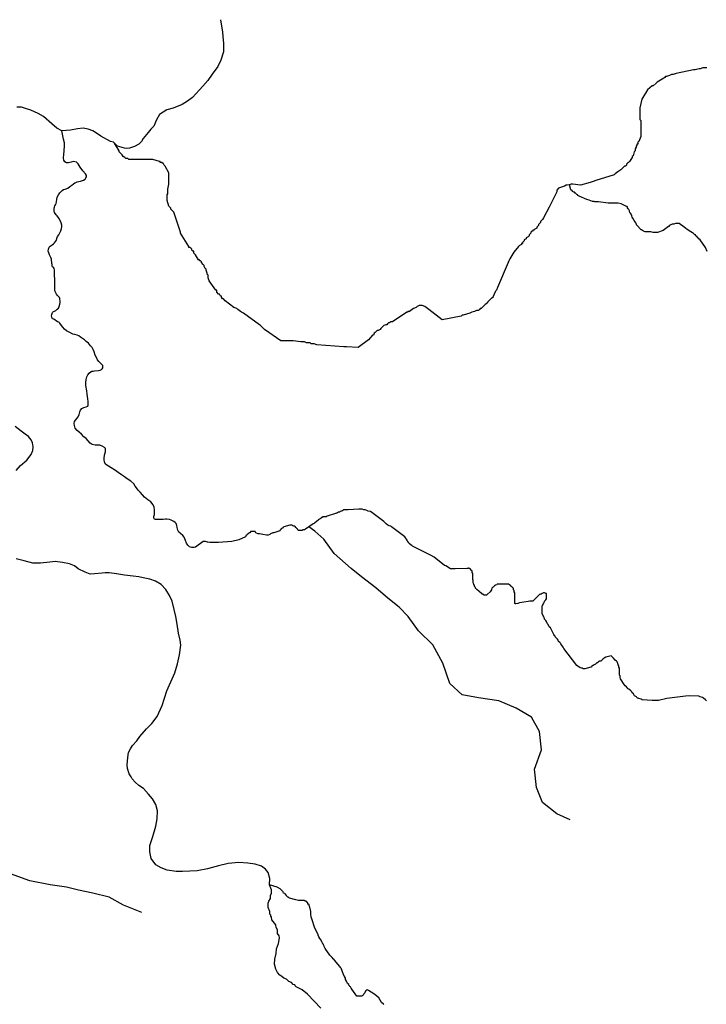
# Model space of a CAD drawing. Header units: metres. Extents: x 1073637 to 1099587, y 1563246 to 1581355.
# Tile 4 of 22: x 1080543 to 1083222, y 1569932 to 1573774. Entities that reach past the tile are written whole.
import ezdxf

# ---------------------------------------------------------------- set-up
doc = ezdxf.new("R2010")
doc.units = ezdxf.units.M
doc.layers.add('C-HYDR-CTCH-FPTH', color=4, linetype='Continuous')

msp = doc.modelspace()

# ---------------------------------------------------------------- linework, layer by layer
at = {"layer": 'C-HYDR-CTCH-FPTH'}
for points in [[(1081326.7758, 1573773.5635), (1081334.3958, 1573725.3034), (1081336.0891, 1573707.5234), (1081338.6291, 1573681.2767), (1081338.6291, 1573648.2566), (1081327.6225, 1573615.2365), (1081316.6158, 1573591.5298), (1081294.6024, 1573561.0498), (1081276.8224, 1573536.4964), (1081258.1956, 1573513.6363), (1081216.7089, 1573470.4562), (1081198.0822, 1573455.2162), (1081176.9155, 1573442.5162), (1081142.2021, 1573428.9695), (1081116.802, 1573421.3495), (1081088.0153, 1573403.5694), (1081077.0086, 1573382.4027), (1081066.8486, 1573358.696), (1081054.9952, 1573346.8427), (1081043.9886, 1573333.296), (1081024.5152, 1573309.5893), (1081017.7418, 1573297.7359), (1081007.5818, 1573287.5759), (1080990.6484, 1573279.1092), (1080972.0217, 1573272.3358), (1080961.0998, 1573270.8965), (1080952.2732, 1573272.0607), (1080924.852, 1573280.5317), (1080912.5862, 1573291.712)], [(1083223.224, 1573585.8107), (1083212.0446, 1573585.8109), (1083208.3182, 1573585.8109), (1083197.139, 1573582.0847), (1083193.4124, 1573582.0847), (1083178.5068, 1573578.3585), (1083171.0538, 1573578.3586), (1083103.9777, 1573563.4537), (1083092.7984, 1573559.7275), (1083085.3455, 1573559.7276), (1083077.8926, 1573556.0013), (1083066.7132, 1573552.2749), (1083062.9868, 1573552.2749), (1083059.2603, 1573548.5486), (1083055.5339, 1573544.8222), (1083036.9014, 1573533.6431), (1083029.4486, 1573529.9168), (1083025.7221, 1573526.1905), (1083014.5426, 1573515.0113), (1083010.8162, 1573515.0113), (1082992.1838, 1573500.1058), (1082969.8247, 1573462.8418), (1082962.3713, 1573429.3039), (1082962.3711, 1573418.1247), (1082962.3711, 1573414.3981), (1082962.371, 1573410.6717), (1082962.3707, 1573384.5868), (1082966.097, 1573380.8603), (1082966.0969, 1573369.6809), (1082966.0962, 1573317.5108), (1082958.6431, 1573298.8787), (1082954.9166, 1573295.1524), (1082954.9166, 1573291.4259), (1082954.9165, 1573287.6994), (1082951.1901, 1573287.6995), (1082951.1901, 1573283.9731), (1082947.4635, 1573280.2467), (1082947.4634, 1573276.5203), (1082943.7369, 1573269.0674), (1082943.7368, 1573261.6146), (1082940.0104, 1573257.8883), (1082936.2838, 1573242.9825), (1082932.5573, 1573239.2562), (1082932.5573, 1573235.5296), (1082921.3777, 1573220.624), (1082917.6512, 1573216.8977), (1082913.9246, 1573213.1713), (1082910.1982, 1573209.4449), (1082910.1981, 1573205.7185), (1082906.4716, 1573201.992), (1082902.7452, 1573201.9921), (1082899.0188, 1573198.2658), (1082887.8393, 1573187.0867), (1082876.6598, 1573179.6339), (1082865.4805, 1573172.1812), (1082861.754, 1573168.4547), (1082790.9513, 1573146.0971), (1082779.772, 1573142.3708), (1082768.5926, 1573138.6446), (1082731.3281, 1573127.4657), (1082701.5167, 1573131.1926), (1082694.0638, 1573131.1927), (1082687.1188, 1573129.4566)], [(1080707.4374, 1573339.5833), (1080687.7523, 1573349.7434), (1080668.7023, 1573367.8409), (1080636.3172, 1573396.416), (1080615.6797, 1573407.5285), (1080586.1521, 1573420.2285), (1080565.1971, 1573426.5785), (1080550.5921, 1573432.2935), (1080532.4945, 1573432.2935)], [(1083222.3636, 1571115.2247), (1083217.8035, 1571119.7849), (1083210.9634, 1571126.6252), (1083208.6832, 1571128.9054), (1083206.4032, 1571128.9054), (1083197.2829, 1571131.1856), (1083192.7227, 1571133.4658), (1083156.2412, 1571135.7463), (1083140.2805, 1571133.4666), (1083067.3174, 1571124.3472), (1083035.396, 1571117.5073), (1083028.5557, 1571117.5073), (1083023.9955, 1571117.5074), (1083017.1553, 1571117.5075), (1083014.8751, 1571117.5075), (1083010.3149, 1571117.5076), (1082971.5534, 1571119.7883), (1082966.9932, 1571122.0684), (1082957.8729, 1571124.3487), (1082955.5929, 1571126.6287), (1082953.3127, 1571126.6288), (1082951.0328, 1571128.9089), (1082948.7526, 1571131.189), (1082941.9125, 1571135.7493), (1082937.3524, 1571142.5897), (1082932.7922, 1571147.1499), (1082930.5121, 1571151.7102), (1082928.2321, 1571153.9902), (1082925.952, 1571156.2704), (1082919.1119, 1571160.8307), (1082916.8317, 1571163.1108), (1082909.9916, 1571169.9512), (1082905.4315, 1571174.5114), (1082900.8714, 1571179.0717), (1082887.1911, 1571201.8728), (1082884.911, 1571206.4329), (1082884.911, 1571208.7131), (1082884.9111, 1571213.2733), (1082882.6311, 1571215.5533), (1082882.6311, 1571220.1135), (1082882.6312, 1571224.6737), (1082882.6312, 1571226.9539), (1082882.6313, 1571229.2339), (1082882.6313, 1571233.7941), (1082882.6314, 1571236.0743), (1082882.6314, 1571240.6344), (1082882.6314, 1571242.9145), (1082880.3514, 1571247.4747), (1082880.3514, 1571252.0349), (1082878.0714, 1571256.5951), (1082875.7914, 1571265.7155), (1082873.5114, 1571267.9957), (1082871.2313, 1571270.2758), (1082866.6711, 1571274.836), (1082859.831, 1571281.6765), (1082850.7108, 1571290.7969), (1082830.1898, 1571286.2371), (1082823.3495, 1571281.6769), (1082818.7893, 1571279.3969), (1082814.2291, 1571274.8367), (1082809.6688, 1571270.2766), (1082805.1086, 1571270.2766), (1082800.5484, 1571267.9967), (1082798.2682, 1571265.7166), (1082791.4279, 1571261.1565), (1082789.1477, 1571258.8765), (1082784.5875, 1571256.5964), (1082780.0274, 1571254.3164), (1082777.7472, 1571252.0363), (1082775.4672, 1571252.0363), (1082773.1869, 1571247.4761), (1082770.9069, 1571247.4762), (1082748.1059, 1571240.6363), (1082745.8258, 1571240.6363), (1082743.5457, 1571240.6363), (1082741.2655, 1571240.6364), (1082736.7054, 1571242.9164), (1082734.4254, 1571242.9165), (1082729.8652, 1571245.1967), (1082716.1848, 1571254.3173), (1082666.0236, 1571320.4406), (1082663.7435, 1571325.0009), (1082656.9034, 1571334.1213), (1082654.6233, 1571338.6815), (1082652.3433, 1571340.9617), (1082650.0632, 1571343.2418), (1082645.503, 1571347.8021), (1082643.223, 1571352.3623), (1082640.943, 1571356.9225), (1082638.663, 1571359.2027), (1082631.8227, 1571366.043), (1082631.8227, 1571368.3232), (1082629.5427, 1571370.6032), (1082627.2626, 1571375.1634), (1082613.5824, 1571400.2446), (1082609.0223, 1571404.8048), (1082604.4624, 1571413.9253), (1082602.1822, 1571416.2055), (1082599.9023, 1571423.0457), (1082595.3422, 1571429.8861), (1082590.7821, 1571434.4464), (1082590.7821, 1571439.0066), (1082588.502, 1571439.0066), (1082588.502, 1571441.2867), (1082586.222, 1571445.8469), (1082583.942, 1571450.4071), (1082581.662, 1571457.2475), (1082581.662, 1571461.8077), (1082581.6622, 1571468.6479), (1082581.6622, 1571473.2081), (1082581.6622, 1571475.4882), (1082581.6623, 1571480.0484), (1082581.6623, 1571482.3284), (1082581.6624, 1571484.6086), (1082581.6624, 1571486.8886), (1082583.9425, 1571489.1687), (1082583.9425, 1571491.4488), (1082586.2227, 1571493.7289), (1082586.2227, 1571498.2891), (1082588.5028, 1571498.2891), (1082590.783, 1571502.8492), (1082590.783, 1571505.1293), (1082593.0631, 1571507.4094), (1082595.3433, 1571509.6894), (1082597.6234, 1571514.2495), (1082597.6234, 1571516.5297), (1082597.6234, 1571518.8097), (1082597.6235, 1571521.0899), (1082597.6236, 1571527.9301), (1082597.6236, 1571532.4903), (1082597.6236, 1571534.7705), (1082595.3436, 1571534.7705), (1082590.7834, 1571537.0506), (1082588.5033, 1571537.0506), (1082586.2233, 1571537.0506), (1082581.663, 1571534.7707), (1082577.1028, 1571532.4906), (1082574.8227, 1571532.4906), (1082572.5426, 1571530.2106), (1082570.2624, 1571530.2106), (1082545.1812, 1571505.1299), (1082540.6209, 1571505.1299), (1082538.3408, 1571505.13), (1082536.0608, 1571505.13), (1082533.7806, 1571505.13), (1082526.9404, 1571502.8501), (1082492.7388, 1571498.2904), (1082485.8985, 1571496.0103), (1082479.0582, 1571493.7304), (1082476.7781, 1571493.7304), (1082474.498, 1571496.0105), (1082474.498, 1571498.2906), (1082474.4981, 1571500.5707), (1082474.4981, 1571505.1309), (1082474.4982, 1571507.411), (1082474.4982, 1571511.9712), (1082474.4983, 1571514.2512), (1082474.4983, 1571518.8114), (1082474.4984, 1571523.3716), (1082474.4985, 1571530.212), (1082474.4985, 1571534.7721), (1082474.4986, 1571537.0522), (1082472.2186, 1571541.6124), (1082472.2186, 1571543.8925), (1082472.2187, 1571546.1726), (1082469.9385, 1571548.4528), (1082469.9386, 1571553.013), (1082469.9386, 1571555.293), (1082467.6586, 1571555.293), (1082465.3785, 1571557.5732), (1082465.3785, 1571559.8532), (1082460.8184, 1571562.1333), (1082458.5383, 1571564.4135), (1082453.9782, 1571568.9738), (1082451.6981, 1571571.2538), (1082449.4181, 1571571.2538), (1082447.1379, 1571571.2539), (1082444.8579, 1571571.2539), (1082442.5777, 1571571.254), (1082410.6565, 1571571.2544), (1082406.0963, 1571571.2544), (1082403.8161, 1571568.9745), (1082399.2559, 1571566.6944), (1082394.6957, 1571564.4144), (1082392.4156, 1571562.1343), (1082390.1354, 1571559.8542), (1082387.8554, 1571557.5743), (1082385.5752, 1571555.2941), (1082383.2951, 1571550.734), (1082383.2951, 1571548.4539), (1082378.7348, 1571541.6137), (1082367.3341, 1571530.2134), (1082365.054, 1571527.9333), (1082362.7739, 1571527.9333), (1082360.4939, 1571527.9333), (1082358.2137, 1571527.9334), (1082355.9336, 1571527.9334), (1082353.6535, 1571527.9334), (1082353.6535, 1571530.2136), (1082351.3735, 1571530.2136), (1082346.8133, 1571532.4937), (1082346.8133, 1571534.7739), (1082344.5332, 1571534.7739), (1082326.2927, 1571550.7348), (1082321.7325, 1571555.295), (1082321.7326, 1571557.5752), (1082317.1724, 1571562.1353), (1082317.1725, 1571566.6955), (1082314.8925, 1571568.9757), (1082314.8925, 1571571.2557), (1082312.6124, 1571575.8159), (1082312.6125, 1571578.0961), (1082312.6125, 1571582.6563), (1082312.6125, 1571584.9363), (1082310.3326, 1571589.4965), (1082310.3326, 1571591.7767), (1082310.3326, 1571594.0567), (1082310.3327, 1571598.6169), (1082310.3328, 1571600.8971), (1082310.3328, 1571605.4572), (1082310.3329, 1571610.0174), (1082310.3329, 1571612.2975), (1082308.0528, 1571616.8577), (1082308.0528, 1571619.1379), (1082308.0529, 1571623.698), (1082305.7729, 1571623.6981), (1082305.7729, 1571625.9781), (1082303.4927, 1571625.9781), (1082303.4928, 1571628.2583), (1082301.2128, 1571628.2583), (1082301.2128, 1571630.5383), (1082298.9326, 1571632.8185), (1082296.6526, 1571632.8185), (1082294.3725, 1571635.0986), (1082292.0924, 1571632.8186), (1082289.8123, 1571632.8187), (1082287.5323, 1571632.8187), (1082241.9303, 1571630.5392), (1082237.3701, 1571630.5392), (1082235.0901, 1571630.5392), (1082232.8099, 1571630.5393), (1082230.5299, 1571630.5393), (1082228.2498, 1571630.5393), (1082225.9697, 1571630.5394), (1082223.6896, 1571630.5394), (1082205.449, 1571641.9402), (1082200.8888, 1571644.2203), (1082159.8475, 1571676.1422), (1082148.4472, 1571682.9826), (1082075.4847, 1571719.4652), (1082073.2046, 1571721.7452), (1082066.3644, 1571726.3055), (1082066.3644, 1571728.5857), (1082061.8043, 1571730.8658), (1082059.5243, 1571733.146), (1082059.5243, 1571735.426), (1082057.2441, 1571735.426), (1082057.2442, 1571737.7062), (1082054.9642, 1571739.9862), (1082054.9642, 1571742.2663), (1082045.844, 1571755.9469), (1081993.4023, 1571794.7093), (1081991.1223, 1571796.9894), (1081984.282, 1571799.2697), (1081979.7218, 1571801.5498), (1081972.8816, 1571806.11), (1081966.0414, 1571812.9505), (1081963.7614, 1571815.2306), (1081911.3197, 1571853.9929), (1081902.1994, 1571856.2731), (1081897.6392, 1571858.5533), (1081890.799, 1571860.8334), (1081886.2388, 1571860.8335), (1081879.3986, 1571863.1138), (1081865.7181, 1571863.1139), (1081824.6763, 1571860.8343), (1081817.836, 1571860.8344), (1081813.2758, 1571860.8345), (1081810.9957, 1571860.8345), (1081806.4356, 1571860.8346), (1081804.1554, 1571858.5546), (1081799.5951, 1571856.2745), (1081797.3151, 1571856.2745), (1081792.7549, 1571853.9945), (1081790.4747, 1571851.7144), (1081785.9145, 1571851.7145), (1081783.6345, 1571849.4345), (1081781.3543, 1571849.4345), (1081776.7941, 1571847.1544), (1081774.514, 1571847.1545), (1081742.5926, 1571835.7545), (1081738.0323, 1571833.4744), (1081735.7522, 1571833.4744), (1081733.4721, 1571833.4744), (1081731.192, 1571833.4745), (1081728.912, 1571833.4745), (1081724.3518, 1571833.4746), (1081724.3517, 1571831.1945), (1081722.0716, 1571831.1946), (1081717.5114, 1571828.9145), (1081717.5113, 1571826.6344), (1081712.9513, 1571824.3543), (1081708.391, 1571822.0744), (1081706.1108, 1571819.7943), (1081694.7103, 1571810.674), (1081692.4301, 1571808.394), (1081687.8699, 1571806.1139), (1081658.2285, 1571785.5935), (1081653.6682, 1571783.3134), (1081649.108, 1571783.3135), (1081644.5478, 1571781.0335), (1081642.2676, 1571781.0336), (1081637.7075, 1571781.0336), (1081633.1473, 1571781.0337), (1081630.8673, 1571781.0337), (1081628.5871, 1571783.3138), (1081628.5871, 1571785.5939), (1081626.3071, 1571785.594), (1081624.027, 1571787.874), (1081624.027, 1571790.1542), (1081619.4669, 1571792.4343), (1081619.4669, 1571794.7144), (1081614.9067, 1571796.9945), (1081612.6267, 1571796.9946), (1081610.3466, 1571799.2748), (1081608.0665, 1571799.2748), (1081605.7864, 1571801.5549), (1081601.2262, 1571801.5549), (1081596.666, 1571801.555), (1081573.865, 1571794.7151), (1081571.5849, 1571792.4349), (1081569.3048, 1571792.435), (1081569.3047, 1571790.1549), (1081567.0247, 1571790.155), (1081564.7445, 1571787.8748), (1081562.4645, 1571785.5949), (1081562.4644, 1571783.3147), (1081560.1843, 1571783.3147), (1081557.9042, 1571781.0347), (1081557.9042, 1571778.7545), (1081535.1032, 1571771.9146), (1081530.5429, 1571771.9147), (1081521.4225, 1571767.3546), (1081519.1424, 1571765.0745), (1081512.3021, 1571762.7946), (1081507.7419, 1571762.7947), (1081505.4618, 1571762.7947), (1081491.7813, 1571765.0749), (1081478.1008, 1571767.3552), (1081473.5406, 1571767.3553), (1081466.7003, 1571769.6354), (1081464.4203, 1571771.9156), (1081462.1402, 1571776.4758), (1081459.8601, 1571776.4759), (1081457.58, 1571776.4759), (1081455.3, 1571776.4759), (1081450.7398, 1571776.476), (1081448.4596, 1571776.476), (1081446.1796, 1571776.476), (1081443.8994, 1571776.4761), (1081443.8994, 1571774.1959), (1081441.6193, 1571774.196), (1081441.6193, 1571771.9159), (1081439.3392, 1571771.9159), (1081437.0591, 1571771.916), (1081437.0591, 1571769.6358), (1081434.7789, 1571767.3558), (1081432.4989, 1571767.3558), (1081430.2187, 1571765.0757), (1081427.9386, 1571762.7957), (1081427.9386, 1571760.5156), (1081425.6584, 1571760.5156), (1081425.6584, 1571758.2356), (1081423.3784, 1571755.9555), (1081398.2971, 1571744.5554), (1081370.9359, 1571737.7155), (1081318.4937, 1571733.156), (1081311.6535, 1571733.1561), (1081302.5331, 1571733.1562), (1081295.6927, 1571733.1564), (1081286.5724, 1571733.1565), (1081284.2923, 1571733.1565), (1081277.452, 1571735.4366), (1081275.172, 1571735.4367), (1081268.3316, 1571737.7169), (1081263.7715, 1571737.717), (1081259.2113, 1571737.7171), (1081228.4347, 1571715.2035), (1081223.8839, 1571713.9335), (1081214.0414, 1571713.5102), (1081205.0455, 1571716.8969), (1081198.5897, 1571723.0352), (1081193.4038, 1571731.0786), (1081190.123, 1571741.9794), (1081184.9372, 1571754.3619), (1081180.0688, 1571761.347), (1081170.3321, 1571768.967), (1081163.8763, 1571774.1528), (1081159.4313, 1571781.4553), (1081158.0554, 1571791.827), (1081155.9388, 1571800.1879), (1081152.9754, 1571807.4904), (1081149.0173, 1571812.3164), (1081144.0642, 1571815.2374), (1081133.9042, 1571820.5714), (1081127.1732, 1571822.7304), (1081117.7752, 1571824.5084), (1081112.1872, 1571824.3814), (1081103.2972, 1571823.1114), (1081095.8041, 1571822.9844), (1081088.8191, 1571822.9844), (1081078.5321, 1571822.9844), (1081072.4361, 1571823.3654), (1081068.6261, 1571824.6354), (1081067.4831, 1571826.2864), (1081066.4671, 1571829.4614), (1081066.7211, 1571835.6844), (1081068.3721, 1571843.4315), (1081068.8801, 1571852.0675), (1081069.1341, 1571860.5765), (1081067.2291, 1571871.3715), (1081063.1651, 1571880.2615), (1081054.5291, 1571892.5806), (1081042.845, 1571900.0736), (1081029.637, 1571909.9796), (1081022.017, 1571919.6316), (1081013, 1571929.6646), (1081005.38, 1571937.7926), (1080999.03, 1571946.9367), (1080993.9499, 1571953.2867), (1080987.9809, 1571962.5577), (1080977.0589, 1571972.8447), (1080962.0729, 1571982.1157), (1080951.9129, 1571990.4978), (1080940.2288, 1571997.7368), (1080927.7828, 1572007.0078), (1080916.8608, 1572013.9928), (1080899.7158, 1572024.6608), (1080889.8097, 1572031.0108), (1080882.9517, 1572034.9478), (1080876.8557, 1572040.2819), (1080873.8077, 1572048.0289), (1080872.1567, 1572056.5379), (1080872.5377, 1572064.1579), (1080873.9347, 1572072.6669), (1080875.8397, 1572079.5249), (1080877.2367, 1572087.5683), (1080878.422, 1572092.987), (1080877.406, 1572099.7603), (1080874.1887, 1572103.9936), (1080865.214, 1572109.5817), (1080856.4087, 1572112.799), (1080847.2647, 1572112.9683), (1080837.274, 1572113.1377), (1080825.7593, 1572115.5083), (1080818.1393, 1572121.6043), (1080801.8832, 1572139.0457), (1080793.9245, 1572145.4804), (1080783.7645, 1572156.1484), (1080775.4672, 1572164.4458), (1080767.3392, 1572170.3724), (1080759.3805, 1572179.1778), (1080756.5018, 1572189.8458), (1080755.8245, 1572197.9738), (1080757.5178, 1572205.9325), (1080762.2591, 1572212.3672), (1080771.7418, 1572223.7126), (1080775.4672, 1572233.7032), (1080778.0072, 1572244.0326), (1080780.3779, 1572250.1286), (1080785.6272, 1572255.8859), (1080793.0779, 1572259.7806), (1080802.3912, 1572263.3366), (1080808.6566, 1572265.538), (1080810.8579, 1572269.602), (1080810.5192, 1572283.9953), (1080809.5032, 1572293.8167), (1080805.9472, 1572312.2741), (1080804.5926, 1572325.3128), (1080801.0366, 1572345.8021), (1080800.6979, 1572357.6555), (1080803.0686, 1572369.8475), (1080805.1006, 1572380.1769), (1080808.6566, 1572387.7969), (1080814.2446, 1572394.5702), (1080821.6953, 1572401.1742), (1080824.7433, 1572402.1902), (1080829.9926, 1572402.6982), (1080835.242, 1572403.3756), (1080850.0163, 1572404.4339), (1080856.578, 1572405.4922), (1080862.5047, 1572408.6673), (1080865.214, 1572410.9533), (1080867.1614, 1572415.0173), (1080867.6694, 1572419.9279), (1080867.246, 1572424.246), (1080863.944, 1572428.564), (1080857.1707, 1572435.168), (1080852.3447, 1572439.4013), (1080847.0953, 1572446.9367), (1080842.5233, 1572455.5727), (1080837.8666, 1572465.2247), (1080833.718, 1572477.4167), (1080830.3313, 1572486.1374), (1080825.8439, 1572494.1808), (1080820.0019, 1572501.3774), (1080811.1119, 1572511.0295), (1080802.3066, 1572517.8028), (1080795.4485, 1572524.2375), (1080788.3365, 1572529.5715), (1080780.9705, 1572535.3288), (1080774.2818, 1572539.9009), (1080766.8312, 1572542.1869), (1080757.6871, 1572544.6422), (1080750.4905, 1572546.0815), (1080738.9546, 1572552.622), (1080725.0904, 1572559.5012), (1080717.6821, 1572566.1687), (1080711.1204, 1572573.4713), (1080706.4637, 1572580.0329), (1080699.7962, 1572588.9229), (1080695.2453, 1572593.368), (1080690.4828, 1572595.273), (1080685.1912, 1572598.9771), (1080681.1695, 1572601.623), (1080676.1953, 1572604.4805), (1080671.2211, 1572606.9147), (1080668.4695, 1572612.418), (1080667.517, 1572617.498), (1080668.4695, 1572623.5305), (1080669.5278, 1572627.023), (1080670.9036, 1572631.5739), (1080674.8195, 1572634.4314), (1080679.3703, 1572636.3364), (1080684.3445, 1572639.5114), (1080689.9537, 1572643.8506), (1080694.9278, 1572648.5072), (1080697.5737, 1572653.9047), (1080699.902, 1572663.0064), (1080700.4312, 1572669.4623), (1080700.6429, 1572676.3415), (1080700.2195, 1572682.0565), (1080699.902, 1572686.184), (1080697.8912, 1572689.7823), (1080694.187, 1572693.5923), (1080690.4828, 1572697.1907), (1080686.6728, 1572702.2707), (1080683.4978, 1572708.1974), (1080680.852, 1572715.1824), (1080679.8995, 1572724.3899), (1080680.0053, 1572734.8674), (1080679.582, 1572751.9066), (1080678.947, 1572784.3975), (1080679.0528, 1572790.5359), (1080678.6295, 1572797.0975), (1080677.4653, 1572802.2834), (1080674.6078, 1572806.0934), (1080671.7503, 1572808.9509), (1080670.2686, 1572812.2317), (1080669.422, 1572818.1584), (1080668.787, 1572822.8151), (1080666.7761, 1572839.5368), (1080664.977, 1572845.4635), (1080662.3311, 1572850.4376), (1080659.6853, 1572855.8351), (1080656.4044, 1572864.196), (1080654.7111, 1572870.8635), (1080655.1344, 1572877.7427), (1080656.7008, 1572882.4205), (1080658.7328, 1572886.4845), (1080662.4158, 1572890.1676), (1080669.6548, 1572894.4856), (1080674.7348, 1572899.0576), (1080678.4178, 1572902.6136), (1080683.3708, 1572907.5666), (1080686.4188, 1572912.9006), (1080688.3238, 1572920.0126), (1080690.4828, 1572927.1246), (1080695.1818, 1572933.6016), (1080700.0079, 1572942.3647), (1080703.4369, 1572950.2387), (1080706.4849, 1572959.0017), (1080707.6279, 1572965.4787), (1080707.6279, 1572971.5747), (1080705.4689, 1572981.2267), (1080701.1509, 1572990.2438), (1080695.8168, 1572999.7688), (1080689.2051, 1573007.737), (1080684.8948, 1573011.7068), (1080678.6718, 1573021.6128), (1080677.7828, 1573027.9628), (1080677.9098, 1573038.5038), (1080678.5448, 1573042.6949), (1080680.0688, 1573046.6319), (1080682.6088, 1573050.5689), (1080685.7838, 1573056.6649), (1080688.4508, 1573071.3969), (1080689.8478, 1573081.3029), (1080694.2928, 1573090.447), (1080699.1189, 1573098.194), (1080708.6439, 1573107.465), (1080713.8509, 1573110.894), (1080721.1279, 1573112.6209), (1080731.1229, 1573116.101), (1080739.3779, 1573122.959), (1080747.125, 1573127.531), (1080752.967, 1573132.611), (1080757.92, 1573136.421), (1080761.857, 1573138.707), (1080767.699, 1573141.1201), (1080773.922, 1573142.5171), (1080779.891, 1573143.1521), (1080791.956, 1573146.8351), (1080798.1791, 1573151.7881), (1080801.4811, 1573156.2331), (1080803.5131, 1573160.6781), (1080803.5131, 1573165.2501), (1080799.5761, 1573172.6161), (1080790.051, 1573184.1731), (1080779.51, 1573197.8892), (1080771.255, 1573211.6306), (1080764.27, 1573217.6631), (1080752.84, 1573220.2031), (1080743.3149, 1573217.9806), (1080733.7899, 1573215.4406), (1080725.8524, 1573215.4406), (1080718.8674, 1573219.5681), (1080714.7399, 1573225.6006), (1080714.4224, 1573233.8556), (1080715.0574, 1573249.0957), (1080716.9624, 1573260.8432), (1080718.5499, 1573282.1157), (1080717.9149, 1573292.5933), (1080714.1049, 1573307.5158), (1080711.5649, 1573320.2158), (1080707.4374, 1573339.5833)], [(1080912.5786, 1573291.7044), (1080909.1028, 1573295.1803), (1080897.9237, 1573298.9069), (1080859.2027, 1573318.6283), (1080846.1851, 1573328.1533), (1080828.0876, 1573339.2658), (1080810.6251, 1573346.2509), (1080790.6225, 1573349.7434), (1080768.3975, 1573347.2034), (1080741.7274, 1573342.4409), (1080707.4374, 1573339.5833)], [(1082687.1188, 1573129.4566), (1082679.158, 1573127.4664), (1082675.4316, 1573127.4665), (1082667.9786, 1573123.7402), (1082645.6199, 1573116.2877), (1082638.167, 1573108.8348), (1082638.1669, 1573101.382), (1082608.3545, 1573041.7593), (1082585.9954, 1573000.7689), (1082582.2689, 1572993.3161), (1082578.5423, 1572989.5896), (1082574.8159, 1572985.8633), (1082574.8158, 1572982.1369), (1082571.0893, 1572978.4105), (1082567.3629, 1572974.684), (1082567.3628, 1572970.9576), (1082563.6363, 1572967.2313), (1082559.9098, 1572963.5049), (1082559.9097, 1572959.7785), (1082552.4568, 1572956.0521), (1082548.7304, 1572952.3257), (1082545.0038, 1572952.3258), (1082545.0038, 1572948.5994), (1082541.2774, 1572948.5994), (1082537.5509, 1572944.873), (1082537.5509, 1572941.1466), (1082530.098, 1572933.6938), (1082530.0979, 1572929.9674), (1082526.3713, 1572926.241), (1082518.9185, 1572922.5146), (1082518.9184, 1572918.7882), (1082511.4655, 1572915.0619), (1082511.4655, 1572911.3355), (1082504.0124, 1572903.8826), (1082504.0124, 1572900.1562), (1082500.286, 1572900.1563), (1082500.2859, 1572896.4298), (1082492.833, 1572892.7035), (1082489.1065, 1572888.9772), (1082470.474, 1572866.6187), (1082455.5679, 1572840.5339), (1082451.8413, 1572833.081), (1082448.1148, 1572825.6282), (1082407.1228, 1572728.7414), (1082403.3961, 1572717.5622), (1082399.6696, 1572713.8359), (1082388.4901, 1572691.4773), (1082388.49, 1572687.7509), (1082384.7635, 1572687.7509), (1082381.037, 1572684.0246), (1082377.3106, 1572680.2982), (1082369.8576, 1572672.8454), (1082362.4046, 1572665.3927), (1082358.6781, 1572661.6663), (1082351.2251, 1572654.2134), (1082347.4986, 1572650.4871), (1082343.7722, 1572646.7607), (1082340.0458, 1572646.7608), (1082336.3193, 1572643.0344), (1082332.5927, 1572639.3079), (1082325.1399, 1572639.3081), (1082317.687, 1572635.5817), (1082306.5076, 1572631.8555), (1082299.0546, 1572628.1292), (1082272.9695, 1572620.6766), (1082269.2431, 1572620.6766), (1082265.5166, 1572616.9503), (1082190.9876, 1572602.0455), (1082138.8181, 1572643.0371), (1082123.9124, 1572654.2166), (1082112.7333, 1572657.9431), (1082105.2803, 1572657.9432), (1082101.5539, 1572657.9433), (1082094.101, 1572654.217), (1082090.3746, 1572650.4906), (1082079.1952, 1572646.7643), (1082064.2892, 1572635.5852), (1082060.5628, 1572635.5852), (1082056.8364, 1572635.5853), (1082056.8364, 1572631.8589), (1082053.1098, 1572631.8589), (1081997.2128, 1572594.5953), (1081993.4864, 1572594.5954), (1081989.76, 1572594.5955), (1081986.0335, 1572590.8691), (1081982.307, 1572590.8691), (1081978.5805, 1572587.1427), (1081974.8541, 1572583.4163), (1081971.1277, 1572583.4164), (1081963.6747, 1572579.69), (1081959.9482, 1572575.9637), (1081952.4953, 1572568.5108), (1081948.7688, 1572564.7845), (1081941.3158, 1572561.0582), (1081937.5894, 1572561.0582), (1081930.1364, 1572553.6054), (1081926.4099, 1572549.879), (1081922.6834, 1572542.4262), (1081918.957, 1572542.4263), (1081904.051, 1572523.7943), (1081863.0598, 1572493.9833), (1081818.3425, 1572497.7104), (1081810.8897, 1572497.7105), (1081807.1632, 1572497.7105), (1081702.8232, 1572505.1649), (1081691.6439, 1572508.8915), (1081680.4645, 1572508.8916), (1081676.7382, 1572512.618), (1081665.5588, 1572512.6182), (1081661.8324, 1572512.6183), (1081654.3796, 1572516.3448), (1081650.6532, 1572516.3448), (1081643.2003, 1572516.3449), (1081639.4739, 1572516.345), (1081609.6624, 1572520.0719), (1081605.936, 1572520.072), (1081561.2187, 1572520.0726), (1081497.8699, 1572564.7906), (1081494.1436, 1572568.5171), (1081490.4171, 1572572.2437), (1081482.9644, 1572579.6966), (1081479.238, 1572583.4231), (1081415.8891, 1572628.1412), (1081408.4364, 1572631.8677), (1081404.71, 1572635.5942), (1081393.5308, 1572643.0473), (1081389.8044, 1572646.7737), (1081378.6251, 1572650.5003), (1081345.0875, 1572676.5858), (1081337.6348, 1572684.0388), (1081333.9083, 1572684.0388), (1081330.182, 1572691.4917), (1081330.182, 1572695.2183), (1081326.4556, 1572695.2183), (1081322.7293, 1572702.6712), (1081319.0029, 1572702.6712), (1081311.55, 1572710.1242), (1081311.5501, 1572713.8507), (1081311.5501, 1572717.5771), (1081307.8237, 1572717.5771), (1081281.7392, 1572754.8419), (1081278.0128, 1572766.0213), (1081278.0129, 1572773.4741), (1081278.013, 1572777.2005), (1081274.2867, 1572780.927), (1081274.2867, 1572784.6535), (1081270.5604, 1572795.8328), (1081270.5605, 1572799.5592), (1081266.8341, 1572803.2858), (1081263.1077, 1572810.7386), (1081263.1077, 1572814.465), (1081259.3814, 1572818.1916), (1081251.9287, 1572825.6446), (1081251.9287, 1572829.371), (1081248.2024, 1572833.0974), (1081244.4758, 1572833.0975), (1081244.4759, 1572836.824), (1081240.7495, 1572836.8241), (1081229.5705, 1572855.4564), (1081225.844, 1572859.1829), (1081222.1177, 1572862.9093), (1081222.1177, 1572870.3623), (1081218.3913, 1572870.3623), (1081214.665, 1572874.0888), (1081214.665, 1572877.8152), (1081210.9385, 1572881.5417), (1081207.2122, 1572885.2681), (1081203.4858, 1572885.2682), (1081203.4858, 1572888.9947), (1081177.4014, 1572929.9858), (1081169.9486, 1572941.1653), (1081169.9486, 1572944.8917), (1081143.8647, 1573023.1471), (1081132.6855, 1573034.3267), (1081132.6856, 1573038.0531), (1081128.9592, 1573041.7795), (1081125.2329, 1573045.506), (1081117.7802, 1573067.8648), (1081117.7805, 1573086.497), (1081117.7805, 1573090.2234), (1081121.507, 1573093.9497), (1081121.507, 1573097.6762), (1081121.5072, 1573108.8555), (1081121.5072, 1573112.5819), (1081125.234, 1573131.2141), (1081125.2341, 1573134.9406), (1081125.2342, 1573142.3934), (1081125.2342, 1573146.1198), (1081125.2344, 1573157.2992), (1081125.2344, 1573161.0256), (1081125.2346, 1573175.9314), (1081110.3292, 1573202.0166), (1081106.6028, 1573205.7432), (1081102.8764, 1573213.196), (1081099.15, 1573213.1961), (1081099.1501, 1573216.9225), (1081095.4237, 1573216.9225), (1081091.6973, 1573216.9226), (1081091.6973, 1573220.649), (1081087.9707, 1573220.649), (1081061.8858, 1573228.1024), (1081054.433, 1573228.1025), (1081050.7065, 1573228.1025), (1081043.2537, 1573228.1026), (1081039.5273, 1573228.1027), (1081035.8009, 1573228.1027), (1081032.0743, 1573228.1028), (1081028.3479, 1573228.1028), (1081013.4422, 1573228.103), (1080976.1778, 1573228.1035), (1080968.725, 1573228.1036), (1080964.9985, 1573231.8301), (1080957.5457, 1573231.8302), (1080953.8193, 1573235.5566), (1080946.3664, 1573239.2833), (1080942.6401, 1573246.7362), (1080935.1874, 1573254.1891), (1080931.461, 1573257.9157), (1080931.4611, 1573261.6421), (1080912.8293, 1573291.4537), (1080912.5786, 1573291.7044)], [(1083224.6677, 1572868.6167), (1083217.8275, 1572884.5775), (1083197.3071, 1572914.219), (1083192.747, 1572918.7792), (1083188.1869, 1572923.3395), (1083185.9067, 1572925.6197), (1083185.9068, 1572927.8997), (1083183.6267, 1572927.8997), (1083181.3466, 1572930.1799), (1083181.3466, 1572932.4599), (1083179.0666, 1572932.46), (1083179.0667, 1572934.7401), (1083176.7865, 1572934.7402), (1083172.2264, 1572939.3004), (1083167.6662, 1572941.5805), (1083160.826, 1572946.1408), (1083147.1456, 1572955.2614), (1083140.3053, 1572959.8217), (1083135.7453, 1572964.3819), (1083115.2246, 1572978.0627), (1083110.6644, 1572978.0628), (1083106.1042, 1572978.0629), (1083101.544, 1572978.0629), (1083094.7038, 1572975.783), (1083087.8634, 1572975.7831), (1083081.0231, 1572971.223), (1083078.743, 1572971.223), (1083076.4629, 1572968.9429), (1083076.4629, 1572966.6628), (1083074.1827, 1572966.6629), (1083053.6617, 1572950.7024), (1083030.8607, 1572943.8625), (1083024.0204, 1572943.8626), (1083014.9, 1572943.8628), (1083005.7796, 1572946.1429), (1082998.9394, 1572946.143), (1082994.3792, 1572946.1431), (1082992.0991, 1572946.1431), (1082989.819, 1572946.1431), (1082985.2588, 1572946.1432), (1082982.9787, 1572946.1432), (1082976.1385, 1572948.4235), (1082969.2982, 1572952.9837), (1082967.0182, 1572952.9838), (1082948.7777, 1572973.5048), (1082948.7777, 1572975.785), (1082946.4978, 1572980.3452), (1082944.2177, 1572984.9053), (1082939.6575, 1572989.4656), (1082935.0975, 1572998.586), (1082932.8175, 1573003.1462), (1082930.5374, 1573007.7064), (1082928.2575, 1573014.5468), (1082925.9774, 1573019.107), (1082923.6974, 1573021.3871), (1082921.4173, 1573025.9473), (1082921.4173, 1573028.2275), (1082919.1373, 1573032.7877), (1082916.8572, 1573035.0677), (1082914.5772, 1573039.628), (1082914.5773, 1573041.9081), (1082912.2971, 1573044.1882), (1082910.0171, 1573044.1882), (1082889.4963, 1573055.589), (1082878.096, 1573057.8692), (1082875.8158, 1573057.8692), (1082873.5358, 1573057.8693), (1082871.2556, 1573057.8693), (1082868.9756, 1573057.8694), (1082864.4154, 1573057.8694), (1082855.295, 1573057.8695), (1082850.7348, 1573057.8696), (1082848.4547, 1573057.8696), (1082843.8945, 1573057.8697), (1082839.3343, 1573057.8698), (1082800.5728, 1573062.4305), (1082793.7325, 1573062.4306), (1082791.4525, 1573062.4306), (1082789.1723, 1573062.4306), (1082786.8922, 1573062.4306), (1082784.6121, 1573064.7108), (1082782.3321, 1573064.7109), (1082777.7719, 1573064.711), (1082770.9317, 1573066.9911), (1082764.0914, 1573069.2713), (1082754.971, 1573071.5515), (1082725.33, 1573085.2324), (1082720.7699, 1573087.5127), (1082720.7699, 1573089.7927), (1082718.4898, 1573089.7927), (1082716.2098, 1573092.0729), (1082713.9297, 1573094.353), (1082711.6497, 1573096.6332), (1082709.3695, 1573096.6332), (1082707.0895, 1573101.1934), (1082704.8094, 1573101.1934), (1082700.2492, 1573103.4735), (1082700.2492, 1573105.7537), (1082697.9692, 1573105.7537), (1082693.4091, 1573110.314), (1082687.4622, 1573129.5423), (1082687.1188, 1573129.4566)], [(1080529.4261, 1572015.1351), (1080546.2536, 1572033.8676), (1080571.0186, 1572054.5052), (1080587.5287, 1572076.7302), (1080593.8787, 1572092.6053), (1080595.1487, 1572107.2103), (1080592.6087, 1572123.0853), (1080587.8462, 1572134.1978), (1080578.0037, 1572147.2154), (1080564.0336, 1572156.4229), (1080548.7936, 1572168.4879), (1080525.616, 1572186.2679)], [(1082689.9943, 1570651.2969), (1082638.4015, 1570675.1098), (1082582.8403, 1570718.7662), (1082559.0288, 1570778.2971), (1082551.0924, 1570849.7338), (1082578.8744, 1570925.1387), (1082570.9379, 1570996.5754), (1082539.1892, 1571052.1377), (1082479.6591, 1571087.8568), (1082412.1916, 1571115.6385), (1082332.8178, 1571127.5457), (1082269.3187, 1571139.4527), (1082221.6949, 1571183.109), (1082193.9151, 1571262.4835), (1082154.229, 1571333.9205), (1082098.6679, 1571389.4831), (1082058.9817, 1571445.0455), (1082023.264, 1571480.7642), (1081979.6087, 1571516.4831), (1081931.9849, 1571556.1708), (1081876.4237, 1571599.8272), (1081836.7371, 1571631.5773), (1081769.27, 1571691.1088), (1081729.5838, 1571746.6711), (1081693.8658, 1571778.4212), (1081671.4161, 1571795.2591)], [(1081518.2289, 1570397.8927), (1081519.0755, 1570422.8694), (1081511.8789, 1570446.5761), (1081501.7188, 1570459.2762), (1081486.4788, 1570470.7062), (1081461.9254, 1570477.9029), (1081433.1387, 1570482.9829), (1081398.4253, 1570485.5229), (1081356.5152, 1570480.8662), (1081318.8385, 1570472.3995), (1081275.6584, 1570460.1228), (1081235.23, 1570452.7145), (1081178.7149, 1570449.5395), (1081153.9498, 1570449.5395), (1081118.3897, 1570455.2545), (1081095.5297, 1570464.7795), (1081073.9396, 1570475.5745), (1081055.5246, 1570500.3396), (1081050.4446, 1570526.3746), (1081051.0796, 1570551.7747), (1081062.5096, 1570586.6997), (1081074.5746, 1570627.3398), (1081079.6547, 1570655.2799), (1081080.9247, 1570687.0299), (1081074.5746, 1570711.16), (1081061.2396, 1570734.02), (1081045.9996, 1570751.8001), (1081025.6795, 1570773.3901), (1081007.8995, 1570785.4551), (1080993.9295, 1570798.7902), (1080981.8645, 1570811.4902), (1080977.4194, 1570819.7452), (1080969.7994, 1570831.1752), (1080964.0844, 1570851.4953), (1080962.8144, 1570866.1003), (1080965.3544, 1570894.6754), (1080967.8944, 1570913.7254), (1080974.8794, 1570928.9654), (1080983.1345, 1570941.6654), (1081000.2795, 1570959.4455), (1081012.3445, 1570977.2255), (1081037.7446, 1571006.4356), (1081058.0646, 1571027.3906), (1081079.6547, 1571054.6957), (1081098.7047, 1571097.8758), (1081117.7547, 1571154.3909), (1081132.9948, 1571189.9509), (1081148.2348, 1571224.876), (1081159.0298, 1571260.4361), (1081166.0148, 1571294.7262), (1081171.0948, 1571333.4612), (1081169.1898, 1571352.5113), (1081162.8398, 1571380.4513), (1081157.7598, 1571415.3764), (1081152.0448, 1571445.2215), (1081146.3298, 1571471.8915), (1081137.4398, 1571504.2766), (1081127.2797, 1571526.5016), (1081112.6747, 1571549.9967), (1081095.5297, 1571570.3167), (1081072.6696, 1571582.3817), (1081050.4446, 1571590.0017), (1081025.0445, 1571595.7168), (1081007.2645, 1571599.5268), (1080986.3095, 1571602.0668), (1080952.0194, 1571605.8768), (1080920.9043, 1571610.9568), (1080892.3293, 1571615.4018), (1080876.4542, 1571614.7668), (1080864.3892, 1571614.1318), (1080835.1792, 1571610.9568), (1080818.6691, 1571610.3218), (1080798.3491, 1571617.9418), (1080771.044, 1571631.2768), (1080756.439, 1571642.0718), (1080738.024, 1571650.3269), (1080710.7189, 1571655.4069), (1080681.5089, 1571659.2169), (1080661.1888, 1571656.6769), (1080623.7237, 1571653.5019), (1080593.8787, 1571652.8669), (1080560.2236, 1571661.7569), (1080529.1086, 1571669.3769)], [(1081019.1667, 1570290.1679), (1080947.7304, 1570317.9497), (1080892.169, 1570349.7001), (1080828.6701, 1570365.5757), (1080773.1085, 1570377.4826), (1080725.4842, 1570389.3894), (1080661.9851, 1570397.3277), (1080582.6113, 1570413.2034), (1080507.2064, 1570440.9855), (1080471.4887, 1570480.6729), (1080435.771, 1570536.2352), (1080388.1473, 1570583.8603), (1080320.6797, 1570603.7047), (1080245.2742, 1570591.7996), (1080161.9315, 1570587.8321), (1080102.4008, 1570575.9267), (1080046.8387, 1570552.1154), (1080011.1202, 1570540.2097), (1079963.4958, 1570536.2416)], [(1081718.4566, 1569917.2544), (1081666.3905, 1569971.5005), (1081645.2595, 1569988.7371), (1081621.9483, 1569999.2724), (1081617.2183, 1570003.1686), (1081616.2081, 1570007.4269), (1081610.0496, 1570008.8562), (1081602.8054, 1570016.2542), (1081592.6376, 1570020.3896), (1081583.4634, 1570029.3256), (1081573.1539, 1570033.5826), (1081566.3115, 1570040.5598), (1081557.8464, 1570045.476), (1081548.6512, 1570056.0922), (1081542.1304, 1570068.6091), (1081537.4924, 1570087.7428), (1081537.9632, 1570107.4316), (1081543.7418, 1570130.3661), (1081545.4295, 1570148.1628), (1081552.9572, 1570169.4297), (1081556.7186, 1570191.0068), (1081554.8594, 1570198.8016), (1081549.0077, 1570207.5645), (1081549.2638, 1570222.5296), (1081543.9918, 1570231.975), (1081542.8122, 1570241.9575), (1081526.6418, 1570261.2402), (1081525.3993, 1570271.3224), (1081522.3484, 1570275.2344), (1081522.4082, 1570279.9033), (1081519.4846, 1570283.6146), (1081519.2984, 1570293.4499), (1081512.7237, 1570309.9633), (1081512.354, 1570326.9754), (1081515.1832, 1570334.7585), (1081521.6899, 1570344.3152), (1081522.0812, 1570355.9695), (1081525.46, 1570365.5774), (1081525.2786, 1570378.0014), (1081518.2289, 1570397.8927)], [(1081964.1551, 1569929.715), (1081961.9062, 1569931.964), (1081955.1595, 1569938.7108), (1081943.9151, 1569956.7024), (1081928.1728, 1569970.1963), (1081914.6794, 1569979.1922), (1081903.4348, 1569985.9392), (1081898.937, 1569988.1881), (1081896.6881, 1569988.1882), (1081894.4391, 1569985.9393), (1081892.1902, 1569983.6904), (1081892.1901, 1569981.4414), (1081889.9412, 1569979.1926), (1081889.9412, 1569976.9436), (1081887.6922, 1569974.6947), (1081885.4432, 1569972.4458), (1081883.1941, 1569967.9479), (1081880.9452, 1569965.699), (1081878.6962, 1569963.4501), (1081876.4473, 1569963.4501), (1081874.1984, 1569963.4501), (1081871.9494, 1569963.4502), (1081869.7005, 1569963.4502), (1081865.2026, 1569963.4503), (1081860.7048, 1569963.4503), (1081858.4559, 1569963.4504), (1081844.9625, 1569981.4421), (1081838.2159, 1569990.4379), (1081835.967, 1569994.9358), (1081833.7182, 1569999.4337), (1081831.4692, 1570001.6826), (1081829.2204, 1570003.9316), (1081826.9715, 1570006.1805), (1081826.9715, 1570008.4295), (1081822.4737, 1570012.9274), (1081820.2248, 1570017.4253), (1081817.976, 1570021.9232), (1081813.4782, 1570028.67), (1081813.4783, 1570033.1678), (1081811.2294, 1570037.6657), (1081811.2294, 1570039.9146), (1081808.9805, 1570042.1636), (1081799.9851, 1570064.653), (1081799.9852, 1570066.9019), (1081797.7363, 1570071.3999), (1081795.4874, 1570073.6489), (1081793.2385, 1570075.8979), (1081793.2385, 1570078.1468), (1081790.9896, 1570080.3957), (1081772.9984, 1570102.8853), (1081768.5006, 1570107.3832), (1081766.2517, 1570109.6321), (1081761.7539, 1570114.1301), (1081752.7583, 1570123.1259), (1081750.5095, 1570127.6238), (1081737.0161, 1570145.6154), (1081734.7673, 1570150.1133), (1081732.5184, 1570154.6112), (1081730.2695, 1570156.8601), (1081730.2695, 1570159.109), (1081728.0207, 1570163.6069), (1081728.0207, 1570165.8558), (1081725.7718, 1570168.1048), (1081723.523, 1570172.6028), (1081721.274, 1570174.8518), (1081719.0252, 1570181.5986), (1081714.5275, 1570188.3454), (1081710.0297, 1570195.0922), (1081707.7809, 1570201.8391), (1081707.7809, 1570204.088), (1081694.2876, 1570228.8264), (1081683.0435, 1570264.8094), (1081680.7947, 1570271.5562), (1081680.7947, 1570276.0542), (1081678.5457, 1570280.552), (1081678.5458, 1570285.0499), (1081678.5459, 1570289.5478), (1081678.5459, 1570294.0456), (1081674.0484, 1570316.5349), (1081671.7994, 1570316.535), (1081671.7995, 1570321.0328), (1081669.5506, 1570321.0329), (1081667.3017, 1570325.5307), (1081667.3017, 1570327.7797), (1081665.0528, 1570327.7797), (1081665.0529, 1570330.0286), (1081660.555, 1570332.2776), (1081660.555, 1570334.5265), (1081658.3061, 1570334.5266), (1081656.0572, 1570334.5266), (1081653.8083, 1570336.7756), (1081649.3104, 1570336.7756), (1081644.8126, 1570336.7757), (1081642.5637, 1570336.7757), (1081640.3147, 1570336.7757), (1081638.0658, 1570336.7758), (1081633.568, 1570336.7758), (1081631.319, 1570336.7759), (1081620.0744, 1570339.0249), (1081595.3363, 1570345.7721), (1081593.0874, 1570348.021), (1081590.8385, 1570348.021), (1081590.8385, 1570350.27), (1081588.5896, 1570350.27), (1081586.3407, 1570352.519), (1081584.0918, 1570354.7679), (1081584.0918, 1570357.0168), (1081581.8429, 1570357.0169), (1081581.8429, 1570359.2658), (1081579.594, 1570359.2659), (1081579.594, 1570361.5148), (1081577.345, 1570363.7637), (1081572.8472, 1570366.0127), (1081570.5983, 1570370.5106), (1081563.8516, 1570377.2576), (1081561.6027, 1570379.5066), (1081559.3539, 1570381.7555), (1081548.1093, 1570388.5025), (1081518.2289, 1570397.8927)]]:
    msp.add_lwpolyline(points, dxfattribs=at)

doc.saveas('drawing.dxf')
